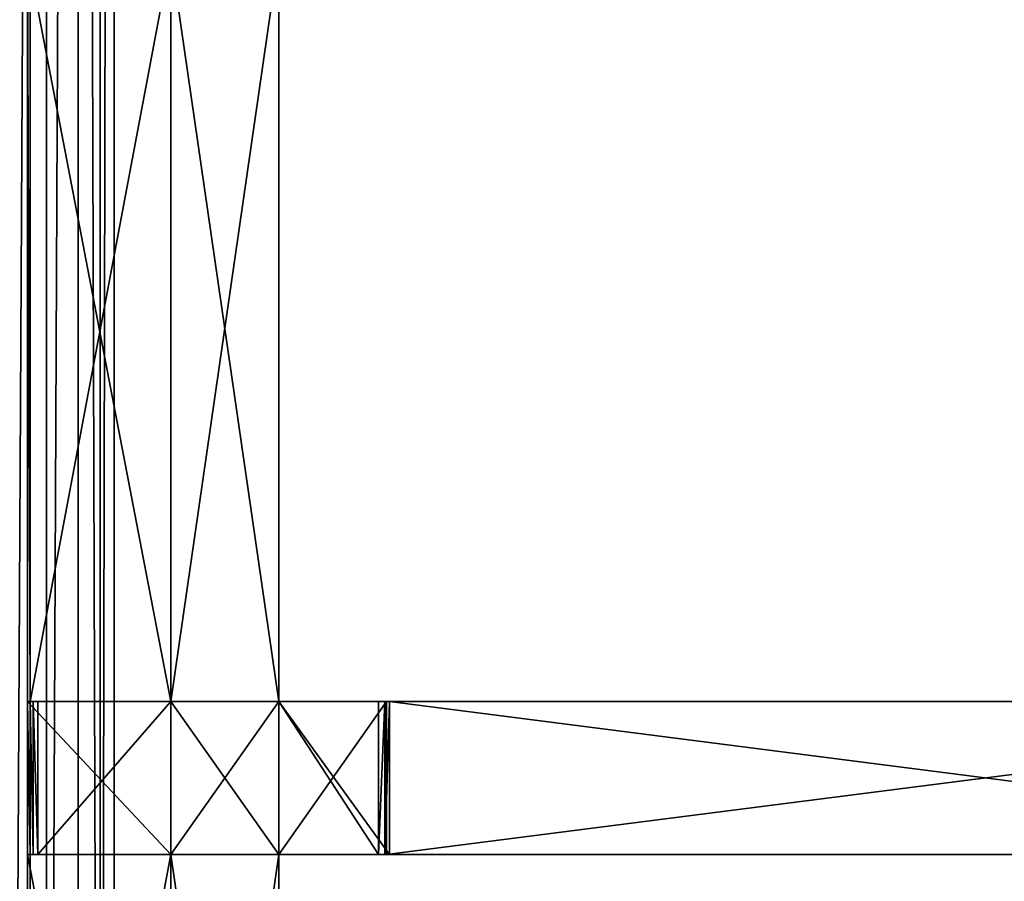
# Model space of a CAD drawing. Extents: x 0 to 35.8, y 0 to 27.5.
# Tile 113 of 256: x 12.2 to 14.8, y 8.9 to 11.2. Entities that reach past the tile are written whole.
import ezdxf

# ---------------------------------------------------------------- set-up
doc = ezdxf.new("R2010")
doc.units = 0
doc.header["$MEASUREMENT"] = 0
doc.layers.get('0').update_dxf_attribs({"color": 13, "linetype": 'CONTINUOUS'})
doc.layers.add('GRATE_-_2', color=250, linetype='CONTINUOUS')
doc.layers.add('RGM8058UC_-_BODY', color=252, linetype='CONTINUOUS')

# ---------------------------------------------------------------- blocks, each defined once
blk = doc.blocks.new('RGM8658UC_TRADECAD_V06_DXF')
at = {"layer": 'GRATE_-_2', "color": 0}
for p, q in [((12.2476, 11.3285, 7.2783), (12.2476, 9.3711, 7.2783)), ((12.2476, 11.3285, 7.2783), (12.2476, 9.3711, 7.2783)), ((12.2547, 9.3711, 7.5334), (12.2547, 11.3307, 7.5334)), ((12.2547, 9.3711, 7.5334), (12.2547, 11.3307, 7.5334)), ((12.6243, 11.3307, 7.5334), (12.6243, 9.3711, 7.5334)), ((12.6243, 11.3307, 7.5334), (12.6243, 9.3711, 7.5334)), ((12.6243, 9.3711, 7.2783), (12.6243, 11.3285, 7.2783)), ((12.6243, 9.3711, 7.2783), (12.6243, 11.3285, 7.2783)), ((12.6243, 11.3266, 7.0614), (12.6243, 9.3711, 7.0614)), ((12.6243, 11.3266, 7.0614), (12.6243, 9.3711, 7.0614)), ((12.9077, 9.3711, 7.5334), (12.9077, 11.3307, 7.5334)), ((12.9077, 9.3711, 7.5334), (12.9077, 11.3307, 7.5334)), ((12.9077, 9.3711, 7.0614), (12.9077, 11.3266, 7.0614)), ((12.9077, 9.3711, 7.0614), (12.9077, 11.3266, 7.0614)), ((12.2476, 9.3711, 7.2783), (12.6243, 9.3711, 7.2783)), ((12.2476, 9.3711, 7.2783), (12.6243, 9.3711, 7.2783)), ((12.2476, 9.3711, 7.2783), (12.2476, 8.97, 7.2783)), ((12.2476, 9.3711, 7.2783), (12.2476, 8.97, 7.2783)), ((12.2476, 9.3711, 7.2783), (12.2547, 9.3711, 7.5334)), ((12.2476, 9.3711, 7.2783), (12.2547, 9.3711, 7.5334)), ((12.6243, 9.3711, 7.5334), (12.2547, 9.3711, 7.5334)), ((12.2547, 9.3711, 7.5334), (12.2627, 9.3711, 7.8865)), ((12.2547, 8.97, 7.5334), (12.2547, 9.3711, 7.5334)), ((12.2547, 9.3711, 7.5334), (12.2627, 9.3711, 7.8865)), ((12.6243, 9.3711, 7.5334), (12.2547, 9.3711, 7.5334)), ((12.2547, 8.97, 7.5334), (12.2547, 9.3711, 7.5334)), ((12.2627, 8.97, 7.8865), (12.2627, 9.3711, 7.8865)), ((12.2627, 9.3711, 7.8865), (12.2748, 9.3711, 8.2709)), ((12.2627, 8.97, 7.8865), (12.2627, 9.3711, 7.8865)), ((12.6243, 9.3711, 7.8865), (12.2627, 9.3711, 7.8865)), ((12.2627, 9.3711, 7.8865), (12.2748, 9.3711, 8.2709)), ((12.6243, 9.3711, 7.8865), (12.2627, 9.3711, 7.8865)), ((12.2748, 9.3711, 8.2709), (12.2748, 8.97, 8.2709)), ((12.2748, 9.3711, 8.2709), (12.6243, 9.3711, 8.2709)), ((12.2748, 9.3711, 8.2709), (12.2748, 8.97, 8.2709)), ((12.2748, 9.3711, 8.2709), (12.6243, 9.3711, 8.2709)), ((12.9077, 9.3711, 7.0614), (12.6243, 9.3711, 7.0614)), ((12.6243, 9.3711, 7.0614), (12.6243, 8.97, 7.0614)), ((12.9077, 9.3711, 7.0614), (12.6243, 9.3711, 7.0614)), ((12.9077, 9.3711, 8.2709), (12.6243, 9.3711, 8.2709)), ((12.6243, 9.3711, 8.2709), (12.6243, 9.3711, 7.8865)), ((12.6243, 9.3711, 7.8865), (12.9077, 9.3711, 7.8865)), ((12.6243, 9.3711, 7.8865), (12.9077, 9.3711, 7.8865)), ((12.6243, 9.3711, 7.8865), (12.6243, 9.3711, 7.5334)), ((12.6243, 9.3711, 7.5334), (12.9077, 9.3711, 7.5334)), ((12.6243, 9.3711, 8.2709), (12.6243, 8.97, 8.2709)), ((12.6243, 9.3711, 7.0614), (12.6243, 9.3711, 7.2783)), ((12.6243, 9.3711, 7.2783), (12.6243, 8.97, 7.2783)), ((12.6243, 9.3711, 7.0614), (12.6243, 8.97, 7.0614)), ((12.6243, 9.3711, 7.0614), (12.6243, 9.3711, 7.2783)), ((12.6243, 9.3711, 7.5334), (12.9077, 9.3711, 7.5334)), ((12.6243, 9.3711, 7.2783), (12.6243, 8.97, 7.2783)), ((12.6243, 9.3711, 7.8865), (12.6243, 9.3711, 7.5334)), ((12.6243, 9.3711, 8.2709), (12.6243, 9.3711, 7.8865)), ((12.6243, 9.3711, 8.2709), (12.6243, 8.97, 8.2709)), ((12.9077, 9.3711, 8.2709), (12.6243, 9.3711, 8.2709)), ((12.9077, 9.3711, 7.8865), (13.1975, 9.3711, 7.8917)), ((13.1896, 9.3711, 8.2709), (12.9077, 9.3711, 8.2709)), ((12.9077, 9.3711, 8.2709), (12.9077, 9.3711, 7.8865)), ((12.9077, 8.97, 7.0614), (12.9077, 9.3711, 7.0614)), ((12.9077, 9.3711, 7.0614), (12.9077, 9.3711, 7.5334)), ((12.9077, 9.3711, 8.2709), (12.9077, 9.3711, 7.8865)), ((12.9077, 9.3711, 7.5334), (12.9077, 9.3711, 7.8865)), ((12.9077, 9.3711, 7.8865), (13.1975, 9.3711, 7.8917)), ((12.9077, 9.3711, 7.5334), (12.9077, 9.3711, 7.8865)), ((12.9077, 9.3711, 7.5334), (13.1854, 9.3711, 7.5334)), ((12.9077, 9.3711, 7.8865), (13.1975, 9.3711, 7.8917)), ((12.9077, 9.3711, 7.8865), (12.9077, 8.97, 7.8865)), ((12.9077, 9.3711, 7.5334), (13.1854, 9.3711, 7.5334)), ((12.9077, 9.3711, 7.0614), (12.9077, 9.3711, 7.5334)), ((12.9077, 9.3711, 7.0614), (13.1687, 9.3711, 7.0614)), ((12.9077, 9.3711, 7.0614), (13.1687, 9.3711, 7.0614)), ((12.9077, 8.97, 7.0614), (12.9077, 9.3711, 7.0614)), ((12.9077, 8.97, 8.2709), (12.9077, 9.3711, 8.2709)), ((13.1896, 9.3711, 8.2709), (12.9077, 9.3711, 8.2709)), ((12.9077, 8.97, 8.2709), (12.9077, 9.3711, 8.2709)), ((13.1687, 9.3711, 7.0614), (13.1687, 8.97, 7.0614)), ((13.1854, 9.3711, 7.5334), (13.1687, 9.3711, 7.0614)), ((13.1854, 9.3711, 7.5334), (13.1687, 9.3711, 7.0614)), ((13.1687, 9.3711, 7.0614), (13.1687, 8.97, 7.0614)), ((13.1854, 9.3711, 7.5334), (13.1854, 8.97, 7.5334)), ((13.1975, 9.3711, 7.8917), (13.1854, 9.3711, 7.5334)), ((13.1854, 9.3711, 7.5334), (13.1854, 8.97, 7.5334)), ((13.1975, 9.3711, 7.8917), (13.1854, 9.3711, 7.5334)), ((13.1975, 9.3711, 7.8917), (13.1896, 9.3711, 8.2709)), ((13.1896, 8.97, 8.2709), (13.1896, 9.3711, 8.2709)), ((13.1896, 9.3711, 8.2709), (16.3281, 9.3711, 8.2709)), ((13.1975, 9.3711, 7.8917), (13.1896, 9.3711, 8.2709)), ((13.1896, 9.3711, 8.2709), (16.3281, 9.3711, 8.2709)), ((13.1896, 8.97, 8.2709), (13.1896, 9.3711, 8.2709)), ((13.1975, 8.97, 7.8917), (13.1975, 9.3711, 7.8917)), ((13.1975, 8.97, 7.8917), (13.1975, 9.3711, 7.8917)), ((13.1975, 9.3711, 7.8917), (16.3281, 9.3711, 7.972)), ((13.1975, 8.97, 7.8917), (13.1975, 9.3711, 7.8917)), ((13.1975, 9.3711, 7.8917), (16.3281, 9.3711, 7.972)), ((12.2476, 7.0113, 7.2783), (12.2476, 8.97, 7.2783)), ((12.2476, 8.97, 7.2783), (12.2547, 8.97, 7.5334)), ((12.6243, 8.97, 7.2783), (12.2476, 8.97, 7.2783)), ((12.2476, 7.0113, 7.2783), (12.2476, 8.97, 7.2783)), ((12.6243, 8.97, 7.2783), (12.2476, 8.97, 7.2783)), ((12.2476, 8.97, 7.2783), (12.2547, 8.97, 7.5334)), ((12.2547, 8.97, 7.5334), (12.6243, 8.97, 7.5334)), ((12.2547, 7.0113, 7.5334), (12.2547, 8.97, 7.5334)), ((12.2547, 7.0113, 7.5334), (12.2547, 8.97, 7.5334)), ((12.2547, 8.97, 7.5334), (12.6243, 8.97, 7.5334)), ((12.2547, 8.97, 7.5334), (12.2627, 8.97, 7.8865)), ((12.2547, 8.97, 7.5334), (12.2627, 8.97, 7.8865)), ((12.2627, 8.97, 7.8865), (12.6243, 8.97, 7.8865)), ((12.2627, 8.97, 7.8865), (12.6243, 8.97, 7.8865)), ((12.2627, 8.97, 7.8865), (12.2748, 8.97, 8.2709)), ((12.2627, 8.97, 7.8865), (12.2748, 8.97, 8.2709)), ((12.2748, 8.97, 8.2709), (12.6243, 8.97, 8.2709)), ((12.2748, 8.97, 8.2709), (12.6243, 8.97, 8.2709)), ((12.6243, 8.97, 7.0614), (12.9077, 8.97, 7.0614)), ((12.6243, 8.97, 7.5334), (12.6243, 7.0113, 7.5334)), ((12.6243, 7.0113, 7.0614), (12.6243, 8.97, 7.0614)), ((12.6243, 8.97, 7.0614), (12.6243, 8.97, 7.2783)), ((12.6243, 8.97, 7.2783), (12.6243, 7.0113, 7.2783)), ((12.6243, 8.97, 7.8865), (12.6243, 8.97, 7.5334)), ((12.6243, 8.97, 8.2709), (12.6243, 8.97, 7.8865)), ((12.6243, 8.97, 7.2783), (12.6243, 7.0113, 7.2783)), ((12.6243, 8.97, 7.0614), (12.6243, 8.97, 7.2783)), ((12.6243, 8.97, 7.0614), (12.9077, 8.97, 7.0614)), ((12.6243, 7.0113, 7.0614), (12.6243, 8.97, 7.0614)), ((12.6243, 8.97, 7.8865), (12.6243, 8.97, 7.5334)), ((12.6243, 8.97, 7.8865), (12.9077, 8.97, 7.8865)), ((12.9077, 8.97, 7.5334), (12.6243, 8.97, 7.5334)), ((12.6243, 8.97, 8.2709), (12.6243, 8.97, 7.8865)), ((12.6243, 8.97, 8.2709), (12.9077, 8.97, 8.2709)), ((12.6243, 8.97, 7.8865), (12.9077, 8.97, 7.8865)), ((12.6243, 8.97, 7.5334), (12.6243, 7.0113, 7.5334)), ((12.9077, 8.97, 7.5334), (12.6243, 8.97, 7.5334)), ((12.6243, 8.97, 8.2709), (12.9077, 8.97, 8.2709)), ((12.9077, 8.97, 7.0614), (12.9077, 7.0113, 7.0614)), ((12.9077, 7.0113, 7.5334), (12.9077, 8.97, 7.5334)), ((12.9077, 8.97, 7.5334), (12.9077, 8.97, 7.0614)), ((13.1975, 8.97, 7.8917), (12.9077, 8.97, 7.8865)), ((12.9077, 8.97, 7.8865), (12.9077, 8.97, 8.2709)), ((12.9077, 8.97, 8.2709), (13.1896, 8.97, 8.2709)), ((12.9077, 8.97, 7.0614), (12.9077, 7.0113, 7.0614)), ((13.1975, 8.97, 7.8917), (12.9077, 8.97, 7.8865)), ((13.1854, 8.97, 7.5334), (12.9077, 8.97, 7.5334)), ((12.9077, 8.97, 7.5334), (12.9077, 8.97, 7.8865)), ((13.1975, 8.97, 7.8917), (12.9077, 8.97, 7.8865)), ((13.1687, 8.97, 7.0614), (12.9077, 8.97, 7.0614)), ((12.9077, 8.97, 7.5334), (12.9077, 8.97, 7.0614)), ((13.1854, 8.97, 7.5334), (12.9077, 8.97, 7.5334)), ((13.1687, 8.97, 7.0614), (12.9077, 8.97, 7.0614)), ((12.9077, 8.97, 8.2709), (13.1896, 8.97, 8.2709)), ((12.9077, 8.97, 7.5334), (12.9077, 8.97, 7.8865)), ((12.9077, 8.97, 7.8865), (12.9077, 8.97, 8.2709)), ((12.9077, 7.0113, 7.5334), (12.9077, 8.97, 7.5334)), ((13.1687, 8.97, 7.0614), (13.1854, 8.97, 7.5334)), ((13.1687, 8.97, 7.0614), (13.1854, 8.97, 7.5334)), ((13.1854, 8.97, 7.5334), (13.1975, 8.97, 7.8917)), ((13.1854, 8.97, 7.5334), (13.1975, 8.97, 7.8917)), ((16.3281, 8.97, 8.2709), (13.1896, 8.97, 8.2709)), ((13.1896, 8.97, 8.2709), (13.1975, 8.97, 7.8917)), ((13.1896, 8.97, 8.2709), (13.1975, 8.97, 7.8917)), ((16.3281, 8.97, 8.2709), (13.1896, 8.97, 8.2709)), ((16.3281, 8.97, 7.972), (13.1975, 8.97, 7.8917)), ((16.3281, 8.97, 7.972), (13.1975, 8.97, 7.8917))]:
    blk.add_line(p, q, dxfattribs=at)
at = {"layer": 'RGM8058UC_-_BODY', "color": 0}
for p, q in [((12.2981, 4.6756, 6.2194), (12.2981, 23.0972, 6.2194)), ((12.2981, 4.6756, 6.2194), (12.2981, 23.0972, 6.2194)), ((12.3812, 4.6756, 6.156), (12.3812, 23.0972, 6.156)), ((12.3812, 4.6756, 6.156), (12.3812, 23.0972, 6.156)), ((12.439, 4.6756, 6.0601), (12.439, 23.0972, 6.0601)), ((12.439, 4.6756, 6.0601), (12.439, 23.0972, 6.0601)), ((12.4757, 4.6756, 6.032), (12.4757, 23.0972, 6.032)), ((12.4757, 4.6756, 6.032), (12.4757, 23.0972, 6.032))]:
    blk.add_line(p, q, dxfattribs=at)
at = {"layer": 'GRATE_-_2', "color": 250}
mesh = blk.add_polyface(dxfattribs=at)
corners = [(12.2476, 11.3285, 7.2783), (12.2547, 9.3711, 7.5334), (12.2476, 9.3711, 7.2783), (12.2547, 11.3307, 7.5334)]
mesh.append_faces([[corners[k] for k in face] for face in [(0, 1, 2), (1, 0, 3)]], dxfattribs={"vtx0": -1, "color": 250})
mesh = blk.add_polyface(dxfattribs=at)
corners = [(12.6243, 9.3711, 7.2783), (12.2476, 11.3285, 7.2783), (12.2476, 9.3711, 7.2783), (12.6243, 11.3285, 7.2783)]
mesh.append_faces([[corners[k] for k in face] for face in [(0, 1, 2), (1, 0, 3)]], dxfattribs={"vtx0": -1, "color": 250})
mesh = blk.add_polyface(dxfattribs=at)
corners = [(12.6243, 11.3307, 7.5334), (12.2547, 9.3711, 7.5334), (12.2547, 11.3307, 7.5334), (12.6243, 9.3711, 7.5334)]
mesh.append_faces([[corners[k] for k in face] for face in [(0, 1, 2), (1, 0, 3)]], dxfattribs={"vtx0": -1, "color": 250})
mesh = blk.add_polyface(dxfattribs=at)
corners = [(12.9077, 11.3307, 7.5334), (12.6243, 9.3711, 7.5334), (12.6243, 11.3307, 7.5334), (12.9077, 9.3711, 7.5334)]
mesh.append_faces([[corners[k] for k in face] for face in [(0, 1, 2), (1, 0, 3)]], dxfattribs={"vtx0": -1, "color": 250})
mesh = blk.add_polyface(dxfattribs=at)
corners = [(12.6243, 11.3266, 7.0614), (12.6243, 9.3711, 7.2783), (12.6243, 9.3711, 7.0614), (12.6243, 11.3285, 7.2783)]
mesh.append_faces([[corners[k] for k in face] for face in [(0, 1, 2), (1, 0, 3)]], dxfattribs={"vtx0": -1, "color": 250})
mesh = blk.add_polyface(dxfattribs=at)
corners = [(12.9077, 9.3711, 7.0614), (12.6243, 11.3266, 7.0614), (12.6243, 9.3711, 7.0614), (12.9077, 11.3266, 7.0614)]
mesh.append_faces([[corners[k] for k in face] for face in [(0, 1, 2), (1, 0, 3)]], dxfattribs={"vtx0": -1, "color": 250})
mesh = blk.add_polyface(dxfattribs=at)
corners = [(12.9077, 11.3307, 7.5334), (12.9077, 9.3711, 7.0614), (12.9077, 9.3711, 7.5334), (12.9077, 11.3266, 7.0614)]
mesh.append_faces([[corners[k] for k in face] for face in [(0, 1, 2), (1, 0, 3)]], dxfattribs={"vtx0": -1, "color": 250})
mesh = blk.add_polyface(dxfattribs=at)
corners = [(12.6243, 8.97, 7.2783), (12.2476, 9.3711, 7.2783), (12.2476, 8.97, 7.2783), (12.6243, 9.3711, 7.2783)]
mesh.append_faces([[corners[k] for k in face] for face in [(0, 1, 2), (1, 0, 3)]], dxfattribs={"vtx0": -1, "color": 250})
mesh = blk.add_polyface(dxfattribs=at)
corners = [(12.2476, 9.3711, 7.2783), (12.2547, 8.97, 7.5334), (12.2476, 8.97, 7.2783), (12.2547, 9.3711, 7.5334)]
mesh.append_faces([[corners[k] for k in face] for face in [(0, 1, 2), (1, 0, 3)]], dxfattribs={"vtx0": -1, "color": 250})
mesh = blk.add_polyface(dxfattribs=at)
corners = [(12.2547, 9.3711, 7.5334), (12.2627, 8.97, 7.8865), (12.2547, 8.97, 7.5334), (12.2627, 9.3711, 7.8865)]
mesh.append_faces([[corners[k] for k in face] for face in [(0, 1, 2), (1, 0, 3)]], dxfattribs={"vtx0": -1, "color": 250})
mesh = blk.add_polyface(dxfattribs=at)
corners = [(12.6243, 9.3711, 7.8865), (12.2547, 9.3711, 7.5334), (12.6243, 9.3711, 7.5334), (12.2627, 9.3711, 7.8865)]
mesh.append_faces([[corners[k] for k in face] for face in [(0, 1, 2), (1, 0, 3)]], dxfattribs={"vtx0": -1, "color": 250})
mesh = blk.add_polyface(dxfattribs=at)
corners = [(12.2627, 9.3711, 7.8865), (12.2748, 8.97, 8.2709), (12.2627, 8.97, 7.8865), (12.2748, 9.3711, 8.2709)]
mesh.append_faces([[corners[k] for k in face] for face in [(0, 1, 2), (1, 0, 3)]], dxfattribs={"vtx0": -1, "color": 250})
mesh = blk.add_polyface(dxfattribs=at)
corners = [(12.6243, 9.3711, 8.2709), (12.2627, 9.3711, 7.8865), (12.6243, 9.3711, 7.8865), (12.2748, 9.3711, 8.2709)]
mesh.append_faces([[corners[k] for k in face] for face in [(0, 1, 2), (1, 0, 3)]], dxfattribs={"vtx0": -1, "color": 250})
mesh = blk.add_polyface(dxfattribs=at)
corners = [(12.6243, 9.3711, 8.2709), (12.2748, 8.97, 8.2709), (12.2748, 9.3711, 8.2709), (12.6243, 8.97, 8.2709)]
mesh.append_faces([[corners[k] for k in face] for face in [(0, 1, 2), (1, 0, 3)]], dxfattribs={"vtx0": -1, "color": 250})
mesh = blk.add_polyface(dxfattribs=at)
corners = [(12.9077, 8.97, 7.0614), (12.6243, 9.3711, 7.0614), (12.6243, 8.97, 7.0614), (12.9077, 9.3711, 7.0614)]
mesh.append_faces([[corners[k] for k in face] for face in [(0, 1, 2), (1, 0, 3)]], dxfattribs={"vtx0": -1, "color": 250})
mesh = blk.add_polyface(dxfattribs=at)
corners = [(12.9077, 9.3711, 8.2709), (12.6243, 9.3711, 7.8865), (12.9077, 9.3711, 7.8865), (12.6243, 9.3711, 8.2709)]
mesh.append_faces([[corners[k] for k in face] for face in [(0, 1, 2), (1, 0, 3)]], dxfattribs={"vtx0": -1, "color": 250})
mesh = blk.add_polyface(dxfattribs=at)
corners = [(12.9077, 9.3711, 7.8865), (12.6243, 9.3711, 7.5334), (12.9077, 9.3711, 7.5334), (12.6243, 9.3711, 7.8865)]
mesh.append_faces([[corners[k] for k in face] for face in [(0, 1, 2), (1, 0, 3)]], dxfattribs={"vtx0": -1, "color": 250})
mesh = blk.add_polyface(dxfattribs=at)
corners = [(12.6243, 9.3711, 7.0614), (12.6243, 8.97, 7.2783), (12.6243, 8.97, 7.0614), (12.6243, 9.3711, 7.2783)]
mesh.append_faces([[corners[k] for k in face] for face in [(0, 1, 2), (1, 0, 3)]], dxfattribs={"vtx0": -1, "color": 250})
mesh = blk.add_polyface(dxfattribs=at)
corners = [(12.9077, 9.3711, 8.2709), (12.6243, 8.97, 8.2709), (12.6243, 9.3711, 8.2709), (12.9077, 8.97, 8.2709)]
mesh.append_faces([[corners[k] for k in face] for face in [(0, 1, 2), (1, 0, 3)]], dxfattribs={"vtx0": -1, "color": 250})
mesh = blk.add_polyface(dxfattribs=at)
corners = [(13.1975, 9.3711, 7.8917), (12.9077, 9.3711, 8.2709), (12.9077, 9.3711, 7.8865), (13.1896, 9.3711, 8.2709)]
mesh.append_faces([[corners[k] for k in face] for face in [(0, 1, 2), (1, 0, 3)]], dxfattribs={"vtx0": -1, "color": 250})
mesh = blk.add_polyface(dxfattribs=at)
corners = [(13.1975, 9.3711, 7.8917), (12.9077, 9.3711, 7.5334), (13.1854, 9.3711, 7.5334), (12.9077, 9.3711, 7.8865)]
mesh.append_faces([[corners[k] for k in face] for face in [(0, 1, 2), (1, 0, 3)]], dxfattribs={"vtx0": -1, "color": 250})
mesh = blk.add_polyface(dxfattribs=at)
corners = [(13.1975, 8.97, 7.8917), (12.9077, 9.3711, 7.8865), (12.9077, 8.97, 7.8865), (13.1975, 9.3711, 7.8917)]
mesh.append_faces([[corners[k] for k in face] for face in [(0, 1, 2), (1, 0, 3)]], dxfattribs={"vtx0": -1, "color": 250})
mesh = blk.add_polyface(dxfattribs=at)
corners = [(13.1854, 9.3711, 7.5334), (12.9077, 9.3711, 7.0614), (13.1687, 9.3711, 7.0614), (12.9077, 9.3711, 7.5334)]
mesh.append_faces([[corners[k] for k in face] for face in [(0, 1, 2), (1, 0, 3)]], dxfattribs={"vtx0": -1, "color": 250})
mesh = blk.add_polyface(dxfattribs=at)
corners = [(13.1687, 8.97, 7.0614), (12.9077, 9.3711, 7.0614), (12.9077, 8.97, 7.0614), (13.1687, 9.3711, 7.0614)]
mesh.append_faces([[corners[k] for k in face] for face in [(0, 1, 2), (1, 0, 3)]], dxfattribs={"vtx0": -1, "color": 250})
mesh = blk.add_polyface(dxfattribs=at)
corners = [(13.1896, 9.3711, 8.2709), (12.9077, 8.97, 8.2709), (12.9077, 9.3711, 8.2709), (13.1896, 8.97, 8.2709)]
mesh.append_faces([[corners[k] for k in face] for face in [(0, 1, 2), (1, 0, 3)]], dxfattribs={"vtx0": -1, "color": 250})
mesh = blk.add_polyface(dxfattribs=at)
corners = [(13.1854, 9.3711, 7.5334), (13.1687, 8.97, 7.0614), (13.1854, 8.97, 7.5334), (13.1687, 9.3711, 7.0614)]
mesh.append_faces([[corners[k] for k in face] for face in [(0, 1, 2), (1, 0, 3)]], dxfattribs={"vtx0": -1, "color": 250})
mesh = blk.add_polyface(dxfattribs=at)
corners = [(13.1975, 9.3711, 7.8917), (13.1854, 8.97, 7.5334), (13.1975, 8.97, 7.8917), (13.1854, 9.3711, 7.5334)]
mesh.append_faces([[corners[k] for k in face] for face in [(0, 1, 2), (1, 0, 3)]], dxfattribs={"vtx0": -1, "color": 250})
mesh = blk.add_polyface(dxfattribs=at)
corners = [(16.3281, 9.3711, 8.2709), (13.1896, 8.97, 8.2709), (13.1896, 9.3711, 8.2709), (16.3281, 8.97, 8.2709)]
mesh.append_faces([[corners[k] for k in face] for face in [(0, 1, 2), (1, 0, 3)]], dxfattribs={"vtx0": -1, "color": 250})
mesh = blk.add_polyface(dxfattribs=at)
corners = [(16.3281, 9.3711, 7.972), (13.1896, 9.3711, 8.2709), (13.1975, 9.3711, 7.8917), (16.3281, 9.3711, 8.2709)]
mesh.append_faces([[corners[k] for k in face] for face in [(0, 1, 2), (1, 0, 3)]], dxfattribs={"vtx0": -1, "color": 250})
mesh = blk.add_polyface(dxfattribs=at)
corners = [(16.3281, 8.97, 7.972), (13.1975, 9.3711, 7.8917), (13.1975, 8.97, 7.8917), (16.3281, 9.3711, 7.972)]
mesh.append_faces([[corners[k] for k in face] for face in [(0, 1, 2), (1, 0, 3)]], dxfattribs={"vtx0": -1, "color": 250})
mesh = blk.add_polyface(dxfattribs=at)
corners = [(12.2476, 8.97, 7.2783), (12.2547, 7.0113, 7.5334), (12.2476, 7.0113, 7.2783), (12.2547, 8.97, 7.5334)]
mesh.append_faces([[corners[k] for k in face] for face in [(0, 1, 2), (1, 0, 3)]], dxfattribs={"vtx0": -1, "color": 250})
mesh = blk.add_polyface(dxfattribs=at)
corners = [(12.6243, 7.0113, 7.2783), (12.2476, 8.97, 7.2783), (12.2476, 7.0113, 7.2783), (12.6243, 8.97, 7.2783)]
mesh.append_faces([[corners[k] for k in face] for face in [(0, 1, 2), (1, 0, 3)]], dxfattribs={"vtx0": -1, "color": 250})
mesh = blk.add_polyface(dxfattribs=at)
corners = [(12.6243, 8.97, 7.5334), (12.2547, 7.0113, 7.5334), (12.2547, 8.97, 7.5334), (12.6243, 7.0113, 7.5334)]
mesh.append_faces([[corners[k] for k in face] for face in [(0, 1, 2), (1, 0, 3)]], dxfattribs={"vtx0": -1, "color": 250})
mesh = blk.add_polyface(dxfattribs=at)
corners = [(12.2627, 8.97, 7.8865), (12.6243, 8.97, 7.5334), (12.2547, 8.97, 7.5334), (12.6243, 8.97, 7.8865)]
mesh.append_faces([[corners[k] for k in face] for face in [(0, 1, 2), (1, 0, 3)]], dxfattribs={"vtx0": -1, "color": 250})
mesh = blk.add_polyface(dxfattribs=at)
corners = [(12.2748, 8.97, 8.2709), (12.6243, 8.97, 7.8865), (12.2627, 8.97, 7.8865), (12.6243, 8.97, 8.2709)]
mesh.append_faces([[corners[k] for k in face] for face in [(0, 1, 2), (1, 0, 3)]], dxfattribs={"vtx0": -1, "color": 250})
mesh = blk.add_polyface(dxfattribs=at)
corners = [(12.6243, 8.97, 7.0614), (12.6243, 7.0113, 7.2783), (12.6243, 7.0113, 7.0614), (12.6243, 8.97, 7.2783)]
mesh.append_faces([[corners[k] for k in face] for face in [(0, 1, 2), (1, 0, 3)]], dxfattribs={"vtx0": -1, "color": 250})
mesh = blk.add_polyface(dxfattribs=at)
corners = [(12.9077, 7.0113, 7.0614), (12.6243, 8.97, 7.0614), (12.6243, 7.0113, 7.0614), (12.9077, 8.97, 7.0614)]
mesh.append_faces([[corners[k] for k in face] for face in [(0, 1, 2), (1, 0, 3)]], dxfattribs={"vtx0": -1, "color": 250})
mesh = blk.add_polyface(dxfattribs=at)
corners = [(12.6243, 8.97, 7.8865), (12.9077, 8.97, 7.5334), (12.6243, 8.97, 7.5334), (12.9077, 8.97, 7.8865)]
mesh.append_faces([[corners[k] for k in face] for face in [(0, 1, 2), (1, 0, 3)]], dxfattribs={"vtx0": -1, "color": 250})
mesh = blk.add_polyface(dxfattribs=at)
corners = [(12.6243, 8.97, 8.2709), (12.9077, 8.97, 7.8865), (12.6243, 8.97, 7.8865), (12.9077, 8.97, 8.2709)]
mesh.append_faces([[corners[k] for k in face] for face in [(0, 1, 2), (1, 0, 3)]], dxfattribs={"vtx0": -1, "color": 250})
mesh = blk.add_polyface(dxfattribs=at)
corners = [(12.9077, 8.97, 7.5334), (12.6243, 7.0113, 7.5334), (12.6243, 8.97, 7.5334), (12.9077, 7.0113, 7.5334)]
mesh.append_faces([[corners[k] for k in face] for face in [(0, 1, 2), (1, 0, 3)]], dxfattribs={"vtx0": -1, "color": 250})
mesh = blk.add_polyface(dxfattribs=at)
corners = [(12.9077, 8.97, 7.5334), (12.9077, 7.0113, 7.0614), (12.9077, 7.0113, 7.5334), (12.9077, 8.97, 7.0614)]
mesh.append_faces([[corners[k] for k in face] for face in [(0, 1, 2), (1, 0, 3)]], dxfattribs={"vtx0": -1, "color": 250})
mesh = blk.add_polyface(dxfattribs=at)
corners = [(12.9077, 8.97, 8.2709), (13.1975, 8.97, 7.8917), (12.9077, 8.97, 7.8865), (13.1896, 8.97, 8.2709)]
mesh.append_faces([[corners[k] for k in face] for face in [(0, 1, 2), (1, 0, 3)]], dxfattribs={"vtx0": -1, "color": 250})
mesh = blk.add_polyface(dxfattribs=at)
corners = [(12.9077, 8.97, 7.8865), (13.1854, 8.97, 7.5334), (12.9077, 8.97, 7.5334), (13.1975, 8.97, 7.8917)]
mesh.append_faces([[corners[k] for k in face] for face in [(0, 1, 2), (1, 0, 3)]], dxfattribs={"vtx0": -1, "color": 250})
mesh = blk.add_polyface(dxfattribs=at)
corners = [(12.9077, 8.97, 7.5334), (13.1687, 8.97, 7.0614), (12.9077, 8.97, 7.0614), (13.1854, 8.97, 7.5334)]
mesh.append_faces([[corners[k] for k in face] for face in [(0, 1, 2), (1, 0, 3)]], dxfattribs={"vtx0": -1, "color": 250})
mesh = blk.add_polyface(dxfattribs=at)
corners = [(13.1896, 8.97, 8.2709), (16.3281, 8.97, 7.972), (13.1975, 8.97, 7.8917), (16.3281, 8.97, 8.2709)]
mesh.append_faces([[corners[k] for k in face] for face in [(0, 1, 2), (1, 0, 3)]], dxfattribs={"vtx0": -1, "color": 250})
at = {"layer": 'RGM8058UC_-_BODY', "color": 252}
mesh = blk.add_polyface(dxfattribs=at)
corners = [(23.5753, 3.6756), (12.2007, 24.0972), (12.2007, 3.6756), (23.5753, 24.0972)]
mesh.append_faces([[corners[k] for k in face] for face in [(0, 1, 2), (1, 0, 3)]], dxfattribs={"vtx0": -1, "color": 252})
mesh = blk.add_polyface(dxfattribs=at)
corners = [(12.2981, 23.0972, 6.2194), (12.2007, 4.6756, 6.2416), (12.2007, 23.0972, 6.2416), (12.2981, 4.6756, 6.2194)]
mesh.append_faces([[corners[k] for k in face] for face in [(0, 1, 2), (1, 0, 3)]], dxfattribs={"vtx0": -1, "color": 252})
mesh = blk.add_polyface(dxfattribs=at)
corners = [(12.3812, 23.0972, 6.156), (12.2981, 4.6756, 6.2194), (12.2981, 23.0972, 6.2194), (12.3812, 4.6756, 6.156)]
mesh.append_faces([[corners[k] for k in face] for face in [(0, 1, 2), (1, 0, 3)]], dxfattribs={"vtx0": -1, "color": 252})
mesh = blk.add_polyface(dxfattribs=at)
corners = [(12.3812, 23.0972, 6.156), (12.439, 4.6756, 6.0601), (12.3812, 4.6756, 6.156), (12.439, 23.0972, 6.0601)]
mesh.append_faces([[corners[k] for k in face] for face in [(0, 1, 2), (1, 0, 3)]], dxfattribs={"vtx0": -1, "color": 252})
mesh = blk.add_polyface(dxfattribs=at)
corners = [(12.4757, 23.0972, 6.032), (12.439, 4.6756, 6.0601), (12.439, 23.0972, 6.0601), (12.4757, 4.6756, 6.032)]
mesh.append_faces([[corners[k] for k in face] for face in [(0, 1, 2), (1, 0, 3)]], dxfattribs={"vtx0": -1, "color": 252})
mesh = blk.add_polyface(dxfattribs=at)
corners = [(23.3003, 23.0972, 6.032), (12.4757, 4.6756, 6.032), (12.4757, 23.0972, 6.032), (23.3003, 4.6756, 6.032)]
mesh.append_faces([[corners[k] for k in face] for face in [(0, 1, 2), (1, 0, 3)]], dxfattribs={"vtx0": -1, "color": 252})

msp = doc.modelspace()

# ---------------------------------------------------------------- block references
at = {"color": 0}
msp.add_blockref('RGM8658UC_TRADECAD_V06_DXF', (0, 0), dxfattribs=at)

doc.saveas('drawing.dxf')
